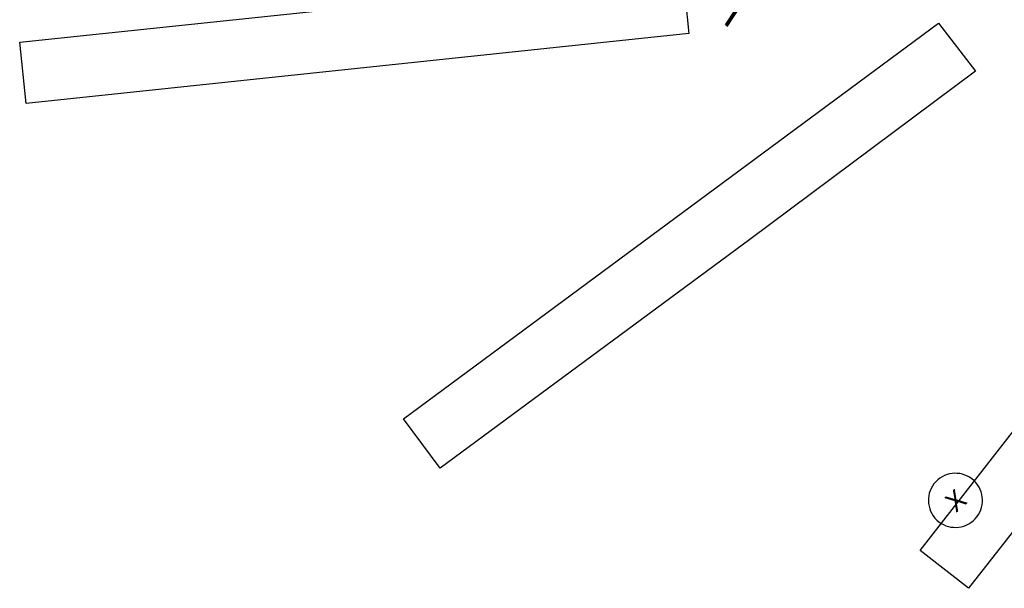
# Model space of a CAD drawing. Header units: millimetres. Extents: x 98667 to 994031, y -2704 to 533009.
# Tile 2 of 153: x 274969 to 365949, y 89994 to 142554. Entities that reach past the tile are written whole.
import ezdxf
from ezdxf.enums import TextEntityAlignment as Align

# ---------------------------------------------------------------- set-up
doc = ezdxf.new("R2010")
doc.units = ezdxf.units.MM
doc.layers.add('A-XREF', color=7, linetype='Continuous')
doc.layers.add('AP03000E0$0$A-BRDG-WALL', color=6, linetype='Continuous', lineweight=60)
doc.styles.add('sp00000g0$0$SP00000G0$0$str001', font='arial.ttf', dxfattribs={"width": 0.66, "height": 0.117188})

msp = doc.modelspace()

# ---------------------------------------------------------------- linework, layer by layer
at = {"color": 251}
msp.add_ellipse((361432, 98126), major_axis=(-1628, 1898), ratio=1, start_param=-1.564291, end_param=4.718894, dxfattribs=at)
at = {"layer": 'A-XREF', "color": 251}
for p, q in [((274969, 140464, 0), (336206, 146928, 0)), ((336206, 146928, 0), (336802, 141280, 0)), ((310437, 105674, 0), (359867, 142228, 0)), ((358160, 93485, 0), (396001, 142064, 0)), ((359867, 142228, 0), (363272, 137807, 0)), ((336802, 141280, 0), (275565, 134815, 0)), ((275565, 134815, 0), (274969, 140464, 0)), ((400482, 138573, 0), (362641, 89994, 0)), ((363272, 137807, 0), (342433, 122232, 0)), ((342433, 122232, 0), (313822, 101113, 0)), ((313822, 101113, 0), (310437, 105674, 0)), ((362641, 89994, 0), (358160, 93485, 0))]:
    msp.add_line(p, q, dxfattribs=at)
at = {"layer": 'AP03000E0$0$A-BRDG-WALL', "color": 251}
for p, q in [((342007, 144804), (340221, 142043)), ((340279, 141948), (342091, 144749))]:
    msp.add_line(p, q, dxfattribs=at)

# ---------------------------------------------------------------- texts
at = {"color": 251, "style": 'sp00000g0$0$SP00000G0$0$str001', "width": 0.90625}
msp.add_attdef('X', text='', height=1786, rotation=41, dxfattribs=at).set_placement((361458, 98101), align=Align.MIDDLE_CENTER)

doc.saveas('drawing.dxf')
